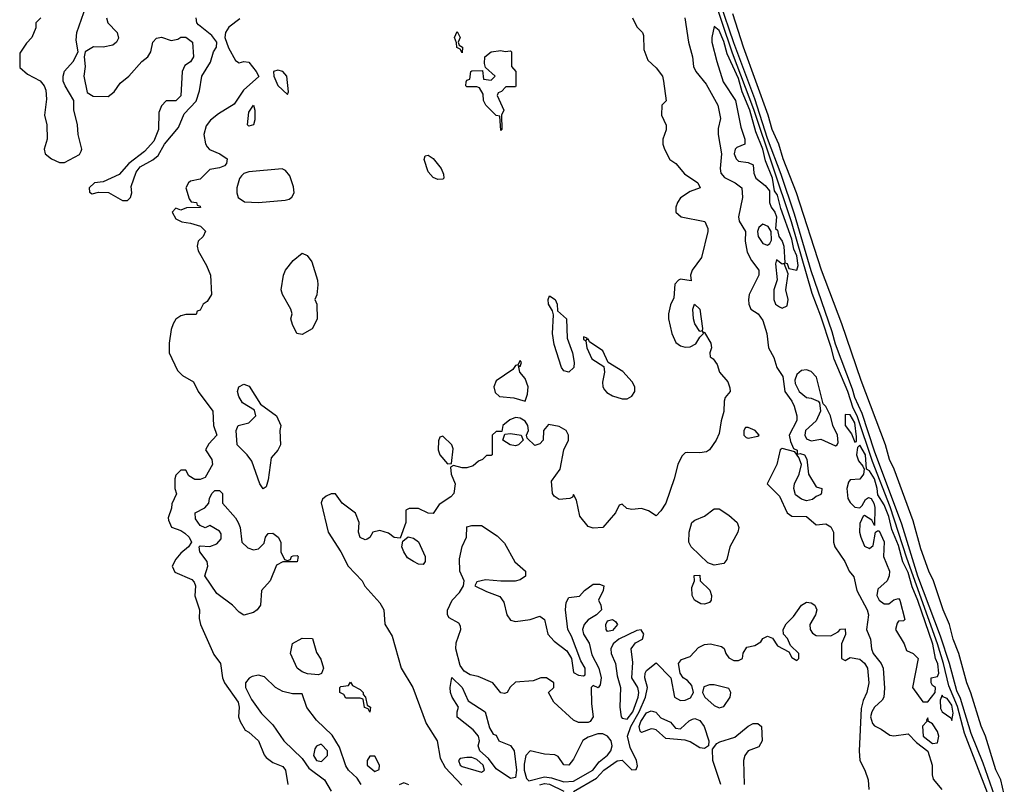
# Model space of a CAD drawing. Header units: inches. Extents: x 2792272 to 2951639, y 860504 to 1033803.
# Tile 160 of 209: x 2942245 to 2946306, y 933151 to 936303. Entities that reach past the tile are written whole.
import ezdxf

# ---------------------------------------------------------------- set-up
doc = ezdxf.new("R2010")
doc.units = ezdxf.units.IN
doc.header["$MEASUREMENT"] = 0
doc.layers.add('C9943', color=7, linetype='Continuous')

msp = doc.modelspace()

# ---------------------------------------------------------------- linework, layer by layer
at = {"layer": 'C9943', "color": 4}
for points, elevation in [([(2946236.5, 933116.5), (2946142, 933362), (2946112.3, 933472.3), (2946077.1, 933557.1), (2946055.3, 933650), (2946030.3, 933730.3), (2945903.8, 934083.8), (2945835.2, 934295.2), (2945762.6, 934482.6), (2945699.4, 934670), (2945682.2, 934702.2), (2945660.9, 934770), (2945603.8, 934903.8), (2945592.3, 934952.3), (2945550, 935080.7), (2945514.2, 935174.2), (2945428.4, 935470), (2945272.5, 935932.5), (2945185.1, 936165.1), (2945054.1, 936554.1)], 12), ([(2946286.2, 933046.2), (2946218.7, 933238.7), (2946170, 933360.7), (2946124.9, 933504.9), (2946110, 933537), (2946080.2, 933650), (2946042.6, 933762.6), (2945950, 934009.6), (2945883.2, 934223.2), (2945770, 934525.1), (2945719.2, 934679.2), (2945690, 934745.1), (2945680.6, 934780.6), (2945610, 934965.1), (2945596.6, 935016.6), (2945510, 935267.8), (2945441, 935501), (2945385.2, 935665.2), (2945330, 935812.8), (2945276.5, 935976.5), (2945190, 936208.2), (2945078.1, 936538.1)], 8), ([(2942332, 936310), (2942312, 936290), (2942312, 936270), (2942296, 936230), (2942273.2, 936206.8), (2942245.4, 936165.4), (2942246.4, 936106.4), (2942278, 936078), (2942330.5, 936050.5), (2942346.8, 936030), (2942352.8, 936012.8), (2942355.9, 935975.9), (2942347.7, 935910), (2942357.3, 935870), (2942358.8, 935810), (2942346.8, 935770), (2942351, 935750), (2942376, 935730), (2942410, 935714), (2942430, 935714), (2942492.7, 935747.3), (2942499.3, 935760.7), (2942501.2, 935770), (2942486.6, 935830), (2942483.7, 935870), (2942469.2, 935930.8), (2942468.7, 935970), (2942432.3, 936030), (2942425.1, 936050), (2942424.5, 936070), (2942429.7, 936090.3), (2942466, 936130), (2942486, 936170), (2942478.7, 936218.7), (2942480.4, 936250), (2942520.1, 936359.9)], 4), ([(2946306, 933110), (2946291.1, 933170), (2946270.8, 933210.8), (2946228.3, 933350), (2946210.8, 933390.8), (2946168.6, 933528.6), (2946151.1, 933570), (2946119.1, 933690), (2946095.4, 933750), (2946079.7, 933810), (2946054, 933870), (2946014, 933990), (2945994.7, 934030), (2945962, 934122), (2945930, 934237.2), (2945852.4, 934450), (2945832.6, 934490), (2945815.4, 934550), (2945715.9, 934815.9), (2945636, 935050), (2945552.1, 935270), (2945448.7, 935590), (2945394.2, 935730), (2945376.1, 935790), (2945348.9, 935850), (2945332.8, 935910), (2945230.9, 936190), (2945186.6, 936326.6)], 4), ([(2942603.8, 936310), (2942608.4, 936290), (2942648, 936250), (2942653.1, 936226.9), (2942644.9, 936210), (2942630, 936198.4), (2942590, 936189.6), (2942550, 936191.8), (2942516, 936170), (2942510.8, 936150), (2942515.5, 936110), (2942510.4, 936070), (2942523.5, 936003.5), (2942547.9, 935987.9), (2942610, 935986), (2942634.5, 936005.5), (2942659.3, 936040.7), (2942695.1, 936070), (2942749.6, 936130.4), (2942774, 936150), (2942786, 936170), (2942795.1, 936210), (2942810, 936227.3), (2942830, 936230.4), (2942870, 936217.3), (2942897.2, 936222.8), (2942910, 936231), (2942930, 936231), (2942958, 936210), (2942962, 936150), (2942950, 936128.7), (2942926.4, 936113.6), (2942916, 936090), (2942910.5, 935989.5), (2942890, 935969), (2942850, 935968), (2942830, 935948), (2942819.8, 935920.2), (2942818, 935850), (2942798.3, 935801.7), (2942760.4, 935759.6), (2942696, 935710), (2942655.3, 935664.7), (2942590, 935634), (2942554, 935630), (2942532, 935610), (2942532.7, 935592.7), (2942544.7, 935584.7), (2942570, 935592), (2942611.1, 935591.1), (2942670, 935558), (2942690, 935558), (2942702, 935570), (2942708, 935590), (2942704.7, 935615.3), (2942726, 935674), (2942742.9, 935697.1), (2942794.2, 935725.8), (2942816.6, 935743.4), (2942842.7, 935790), (2942901, 935859), (2942924.4, 935915.6), (2942973.3, 935966.7), (2942986.6, 936010), (2942997, 936070), (2943032, 936128), (2943045.2, 936170), (2943057.2, 936190), (2943059, 936210), (2943038, 936238), (2942982.4, 936282.4), (2942976, 936290), (2942972.7, 936310)], 4), ([(2943153.2, 936306.8), (2943108, 936272), (2943094.8, 936250), (2943091, 936230), (2943107.1, 936187.1), (2943135.3, 936135.3), (2943150, 936124.7), (2943169.3, 936130.7), (2943190, 936127.7), (2943221.1, 936090), (2943231.5, 936068.5), (2943167.8, 936012.2), (2943130, 935954.5), (2943064.7, 935915.3), (2943031.8, 935888.2), (2943014, 935866), (2943005.5, 935830), (2943011.9, 935791.9), (2943018.4, 935778.4), (2943028.5, 935768.5), (2943071, 935750), (2943100.7, 935730), (2943098.8, 935710), (2943090, 935701.2), (2943070, 935692.7), (2943030, 935686), (2942990, 935645.2), (2942950, 935637.2), (2942941, 935630), (2942931, 935610), (2942944.7, 935564.7), (2942952.7, 935552.7), (2942974, 935550), (2942978, 935538), (2942990, 935534), (2942991.3, 935528.7), (2942932.7, 935527.3), (2942910, 935518), (2942890, 935526), (2942874, 935510), (2942890, 935482), (2942914, 935470), (2942950, 935464.7), (2942991.6, 935451.6), (2943011.6, 935431.6), (2943002, 935410), (2942982, 935390), (2942978, 935370), (2942981, 935350), (2943016, 935290), (2943032, 935250), (2943036, 935170), (2943018, 935142), (2943002, 935130), (2942990, 935106), (2942978, 935102), (2942972.7, 935087.3), (2942930, 935088), (2942910, 935082), (2942890, 935068), (2942878, 935050), (2942870, 935026), (2942862, 934970), (2942862, 934930), (2942896.9, 934856.9), (2942916.9, 934836.9), (2942962, 934810), (2942981, 934770), (2943042, 934690), (2943044.7, 934630), (2943058, 934590), (2943025.4, 934554.6), (2943012, 934530), (2943038, 934490), (2943041, 934470), (2943010, 934415.3), (2942990, 934408), (2942968.4, 934408.4), (2942943.1, 934423.1), (2942930, 934446), (2942910, 934446), (2942890, 934426), (2942884.7, 934410), (2942884.7, 934370), (2942892, 934348), (2942872.7, 934307.3), (2942872, 934290), (2942858, 934250), (2942859.6, 934239.6), (2942871.6, 934211.6), (2942910, 934198), (2942927.1, 934187.1), (2942944.7, 934170), (2942954, 934150), (2942942, 934130), (2942910, 934104), (2942890, 934079), (2942874.8, 934050), (2942885.5, 934025.5), (2942955.2, 933995.2), (2942964.9, 933984.9), (2942971, 933970), (2942967.7, 933927.7), (2942986.8, 933870), (2942985.2, 933834.8), (2942990.5, 933810), (2943046.4, 933686.4), (2943074, 933650), (2943082, 933590), (2943090.5, 933570), (2943146.8, 933490), (2943150.7, 933469.3), (2943147.3, 933430), (2943154.8, 933410), (2943174.8, 933374.8), (2943190, 933366.8), (2943230.5, 933330), (2943253.4, 933273.4), (2943262.5, 933262.5), (2943290, 933241), (2943330, 933224.7), (2943341, 933210), (2943351, 933150)], 4), ([(2944772, 936310), (2944790, 936274), (2944814, 936250), (2944818, 936238), (2944819.6, 936179.6), (2944836, 936136), (2944870, 936104.7), (2944896, 936070), (2944901, 936050), (2944911, 935969), (2944894, 935950), (2944892, 935910), (2944911.1, 935868.9), (2944911.1, 935848.9), (2944898, 935810), (2944898, 935790), (2944904.7, 935770), (2944927.1, 935727.1), (2944952, 935710), (2944987.1, 935667.1), (2945042, 935630), (2945051.3, 935610), (2945010, 935595.3), (2944971, 935569), (2944958, 935550), (2944951.3, 935530), (2944952, 935510), (2944974, 935490), (2945070.7, 935470.7), (2945082.8, 935442.8), (2945084, 935430), (2945057.1, 935322.9), (2945018.8, 935270), (2945011.3, 935250), (2945014, 935226), (2944970, 935233.2), (2944962, 935230), (2944947.5, 935212.5), (2944943.6, 935156.4), (2944930, 935128), (2944921.6, 935090), (2944921.3, 935070), (2944934.9, 935010), (2944951.8, 934971.8), (2944970, 934959.1), (2944990, 934953.4), (2945010, 934954.8), (2945033.2, 934966.8), (2945050, 934994), (2945066, 935010), (2945062, 935018), (2945070, 935014), (2945096, 934970), (2945098, 934950), (2945092, 934930), (2945092.7, 934912.7), (2945104.7, 934904.7), (2945122, 934882), (2945131.3, 934850), (2945166, 934810), (2945174.4, 934785.6), (2945174.8, 934770), (2945154.9, 934745.1), (2945150.4, 934730), (2945150, 934688.7), (2945138, 934650), (2945130, 934598), (2945117.3, 934570), (2945090.4, 934529.6), (2945078.4, 934521.6), (2945050, 934517), (2945000.5, 934519.5), (2944990, 934517.2), (2944976.7, 934503.3), (2944959.1, 934470), (2944944.9, 934410), (2944910.8, 934310), (2944890, 934278), (2944870, 934258), (2944838, 934278), (2944810, 934288.7), (2944770, 934284), (2944748.7, 934288.7), (2944730, 934306), (2944718, 934302), (2944702, 934270), (2944650.6, 934209.4), (2944610, 934206.6), (2944590, 934214), (2944556, 934256), (2944542, 934322), (2944530, 934346), (2944524.7, 934335.3), (2944514, 934330), (2944470, 934325.2), (2944450, 934339), (2944442.7, 934350), (2944439, 934401), (2944474, 934450), (2944489, 934530), (2944509, 934570), (2944509.2, 934590), (2944499, 934610), (2944470, 934626.6), (2944426.2, 934633.8), (2944406, 934610), (2944404.7, 934570), (2944390, 934555.3), (2944370, 934548), (2944338, 934578), (2944335.3, 934590), (2944344, 934610), (2944341.2, 934630), (2944330, 934648.7), (2944310, 934661.2), (2944290, 934662.7), (2944266.2, 934653.8), (2944238, 934630), (2944234, 934606), (2944210, 934606), (2944194, 934590), (2944194, 934510), (2944190, 934506), (2944170, 934506), (2944154, 934490), (2944136.9, 934483.1), (2944115.3, 934464.7), (2944090, 934455.3), (2944070, 934455.3), (2944034, 934466), (2944022, 934458), (2944024.7, 934430), (2944041, 934390), (2944036, 934350), (2944023.5, 934336.5), (2943975.3, 934304.7), (2943950, 934268), (2943930, 934268.7), (2943890, 934288.7), (2943851.6, 934288.4), (2943838, 934282), (2943838, 934230), (2943814, 934166), (2943790, 934168), (2943766.3, 934186.3), (2943730, 934198), (2943702, 934190), (2943690, 934168), (2943678.8, 934161.2), (2943670, 934159), (2943650, 934169.2), (2943642, 934190), (2943645.2, 934230), (2943630, 934268.7), (2943575.3, 934310), (2943548.4, 934348.4), (2943530, 934348.7), (2943510, 934339), (2943493.7, 934326.3), (2943488.7, 934311.3), (2943517.4, 934190), (2943570.2, 934110.2), (2943599.5, 934050), (2943657.3, 933990), (2943668.6, 933968.6), (2943730, 933898.8), (2943747.3, 933870), (2943751.3, 933811.3), (2943782, 933762), (2943819.1, 933630), (2943866.4, 933550), (2943921.4, 933401.4), (2943967, 933330), (2943979.5, 933259.5), (2944000.3, 933220.3), (2944068.3, 933148.3)], 8), ([(2944988.2, 936310), (2945003.1, 936210), (2945019.5, 936150), (2945024.2, 936110), (2945034, 936090), (2945077, 936037), (2945124, 935950), (2945135.3, 935895.3), (2945126, 935854), (2945125.7, 935830), (2945140.3, 935750), (2945134.6, 935690), (2945137, 935670), (2945152.4, 935652.4), (2945196.3, 935630), (2945223, 935610), (2945226, 935570), (2945210.4, 935490), (2945212.4, 935472.4), (2945239.1, 935430), (2945237.6, 935390), (2945245.1, 935345.1), (2945262.8, 935310), (2945293.4, 935270), (2945293, 935250), (2945254.4, 935170), (2945250.4, 935150), (2945252.7, 935130), (2945260.7, 935110), (2945290.4, 935090), (2945310, 935062.8), (2945326, 935010), (2945333.4, 934950), (2945354.9, 934910), (2945368.5, 934870), (2945392.5, 934832.5), (2945400.3, 934770), (2945430, 934730.4), (2945439.5, 934710), (2945450.4, 934670), (2945450.4, 934650.4), (2945419.3, 934590), (2945424.9, 934564.9), (2945436, 934536), (2945451.6, 934528.4), (2945451.6, 934511.6), (2945464.7, 934515.3), (2945482, 934510), (2945491.1, 934491.1), (2945498, 934430), (2945530, 934378), (2945554, 934370), (2945552.7, 934352.7), (2945550, 934346), (2945530, 934338), (2945514.8, 934325.2), (2945490, 934319.3), (2945470, 934326), (2945445.1, 934345.1), (2945437.4, 934370), (2945441.1, 934390), (2945459.5, 934430), (2945469, 934470), (2945459, 934499), (2945442, 934522), (2945390, 934535.3), (2945382, 934530), (2945367.3, 934470), (2945328, 934390), (2945379.5, 934339.5), (2945410, 934270.8), (2945430, 934256.3), (2945490, 934254.8), (2945530, 934221), (2945570, 934224.7), (2945590, 934212), (2945601, 934190), (2945601, 934150), (2945607.3, 934130), (2945648, 934070), (2945666.8, 934030), (2945686, 934006), (2945697.6, 933950), (2945740.4, 933870), (2945746.4, 933850), (2945737.3, 933790), (2945754, 933750), (2945758.4, 933710), (2945765.3, 933690), (2945798, 933650), (2945807, 933630), (2945812, 933548), (2945808.9, 933511.1), (2945801.7, 933498.3), (2945770, 933469.5), (2945760.3, 933450), (2945754.6, 933430), (2945762.6, 933402.6), (2945770, 933393), (2945798.8, 933378.8), (2945833.7, 933353.7), (2945850, 933350.7), (2945910, 933358.8), (2945943.4, 933323.4), (2945990, 933287.3), (2946008.4, 933230), (2946008.4, 933190), (2946013.1, 933173.1), (2946048.2, 933130)], 12), ([(2944530, 933122.4), (2944624, 933176), (2944654, 933210), (2944710, 933248.2), (2944730, 933250.7), (2944770, 933211.3), (2944788, 933212), (2944792.7, 933227.3), (2944789, 933250), (2944763.5, 933303.5), (2944752.4, 933350), (2944766.2, 933390), (2944800.2, 933450), (2944826.3, 933510), (2944834.5, 933550), (2944823.6, 933590), (2944824.5, 933610), (2944830, 933621), (2944870, 933652), (2944930.7, 933590.7), (2944946, 933510), (2944970, 933496.3), (2944990, 933498), (2945011.8, 933508.2), (2945023.7, 933530), (2945018, 933558), (2944999.6, 933579.6), (2944982, 933590), (2944969.1, 933609.1), (2944962, 933650), (2944974.6, 933665.4), (2945010, 933678), (2945044.8, 933715.2), (2945070, 933727.7), (2945094, 933730), (2945139.8, 933719.8), (2945151.3, 933711.3), (2945158, 933690), (2945170, 933672), (2945190, 933662), (2945210, 933662), (2945226, 933670), (2945228.4, 933691.6), (2945244, 933716), (2945276.5, 933723.5), (2945302, 933738), (2945310, 933752), (2945330, 933762), (2945350, 933754), (2945370, 933722), (2945416.9, 933696.9), (2945430, 933674), (2945450, 933662), (2945458, 933670), (2945458, 933690), (2945424, 933724), (2945412.1, 933752.1), (2945395.3, 933770), (2945394, 933790), (2945407, 933813), (2945437, 933843), (2945469.2, 933890), (2945490, 933902.8), (2945510, 933898.8), (2945524.7, 933890), (2945533, 933870), (2945526.8, 933850), (2945504, 933810), (2945506, 933790), (2945514.4, 933774.4), (2945530, 933764.7), (2945590, 933762.8), (2945620.2, 933779.8), (2945630, 933790.8), (2945650, 933792), (2945650.9, 933769.1), (2945634, 933730), (2945634, 933670), (2945650, 933662), (2945670, 933674), (2945710, 933667.3), (2945730, 933650.4), (2945741.6, 933630), (2945747.7, 933570), (2945739.1, 933530), (2945723.8, 933496.2), (2945716, 933464), (2945706.8, 933290), (2945710.7, 933250), (2945730.7, 933210), (2945744, 933170), (2945747.3, 933130)], 8), ([(2943653.2, 933150), (2943637, 933177), (2943602, 933210), (2943590, 933228), (2943564, 933304), (2943533.6, 933353.6), (2943470, 933416.2), (2943430, 933467.3), (2943410, 933524), (2943370, 933524), (2943330, 933533.3), (2943300.7, 933550), (2943255, 933595), (2943230, 933601), (2943204.1, 933595.9), (2943191.3, 933588.7), (2943177, 933570), (2943177.3, 933550), (2943200.8, 933500.8), (2943243.2, 933443.2), (2943290, 933396.3), (2943334.9, 933330), (2943410, 933257.1), (2943438.5, 933218.5), (2943503, 933170), (2943530, 933122.8)], 8), ([(2945136.4, 933150), (2945104.2, 933250), (2945103.1, 933296.9), (2945120.5, 933319.5), (2945133.1, 933326.9), (2945194.2, 933345.8), (2945250, 933390.4), (2945270, 933401.6), (2945290, 933402), (2945304, 933390), (2945306.8, 933330), (2945294, 933306), (2945250, 933288.7), (2945236, 933270), (2945230.7, 933249.3), (2945233.4, 933150)], 4), ([(2943850, 933149.2), (2943830, 933157.2), (2943810, 933149.2)], 8), ([(2944390, 933149.1), (2944410, 933154.1), (2944430, 933151.6), (2944490, 933122.8)], 8)]:
    msp.add_lwpolyline(points, dxfattribs=dict(at, elevation=elevation))
for points, elevation in [([(2944070, 936166), (2944062, 936182), (2944048.7, 936188.7), (2944047.3, 936207.3), (2944038, 936230), (2944050, 936254), (2944062, 936230), (2944054, 936210), (2944058, 936198), (2944072, 936190)], 4), ([(2945110, 936275.3), (2945099.6, 936230), (2945100.3, 936210), (2945120.3, 936130), (2945147.1, 936047.1), (2945197.1, 935970), (2945219.9, 935859.9), (2945236, 935810), (2945235.5, 935790), (2945203.4, 935776.6), (2945196.3, 935770), (2945192.4, 935750), (2945200.4, 935730), (2945210, 935719.3), (2945250, 935714.9), (2945270, 935704.7), (2945273.6, 935670), (2945281.5, 935650), (2945319.7, 935619.7), (2945338.2, 935598.2), (2945338, 935550), (2945344.2, 935530), (2945360.2, 935510), (2945366, 935490), (2945362.8, 935442.8), (2945370, 935434.8), (2945376.5, 935410), (2945390.2, 935390.2), (2945397.3, 935370), (2945401, 935301), (2945410, 935298), (2945416.9, 935276.9), (2945450, 935270.6), (2945455.9, 935290), (2945450.9, 935330), (2945437.7, 935357.7), (2945430, 935398.4), (2945384.4, 935524.4), (2945370, 935579.7), (2945357.6, 935597.6), (2945349.8, 935650.2), (2945320.8, 935720.8), (2945310.3, 935770), (2945281, 935841), (2945256, 935930), (2945225.3, 936005.3), (2945210, 936061), (2945162.6, 936162.6), (2945150, 936213), (2945130, 936258.7)], 16), ([(2944248, 936172), (2944270, 936174), (2944274, 936170), (2944274, 936110), (2944292, 936090), (2944292, 936030), (2944290, 936026), (2944250, 936026), (2944232.7, 936007.3), (2944218, 936002), (2944214, 935990), (2944242, 935930), (2944232, 935910), (2944234, 935850), (2944230, 935846), (2944226, 935906), (2944210, 935908), (2944168, 935950), (2944158, 935970), (2944156.4, 935996.4), (2944142, 936022), (2944130, 936026), (2944090, 936026), (2944086, 936030), (2944087.3, 936047.3), (2944090, 936054), (2944102, 936058), (2944106, 936090), (2944110, 936092), (2944154, 936094), (2944158, 936058), (2944190, 936054), (2944206, 936070), (2944166, 936106), (2944162, 936122), (2944164, 936150), (2944190, 936170.6), (2944230, 936176)], 4), ([(2943310, 936094.5), (2943292, 936090), (2943293.4, 936070), (2943310, 936031.3), (2943350, 935994), (2943354.6, 936005.4), (2943346.6, 936070), (2943330, 936089.3)], 8), ([(2943190, 935863.7), (2943184.5, 935870), (2943190, 935922), (2943210, 935951.3), (2943215.5, 935930), (2943214.9, 935890), (2943210, 935869.4)], 4), ([(2943970, 935643.7), (2943950, 935652.7), (2943930, 935676), (2943913.2, 935726.8), (2943918, 935742), (2943930, 935744), (2943950.2, 935730.2), (2943983.8, 935690), (2943993.7, 935666.3), (2943994.8, 935650), (2943990, 935645.2)], 4), ([(2943328.1, 935688.1), (2943190, 935675.6), (2943170.3, 935669.7), (2943160.2, 935659.8), (2943151.6, 935648.4), (2943141.1, 935610), (2943140.3, 935590), (2943146, 935570), (2943172.7, 935552.7), (2943230, 935549), (2943340.5, 935559.5), (2943356.6, 935563.4), (2943367.9, 935572.1), (2943378, 935590), (2943374.2, 935614.2), (2943359.7, 935659.7), (2943342, 935682)], 8), ([(2945310, 935460.5), (2945293, 935447), (2945288.4, 935430), (2945290.3, 935410), (2945310, 935380.4), (2945330, 935373.4), (2945339.7, 935380.3), (2945346.2, 935393.8), (2945345.1, 935430), (2945332.7, 935450)], 16), ([(2943410, 935006), (2943388.7, 935010), (2943370, 935046), (2943364, 935070), (2943369, 935090), (2943364, 935110), (2943329, 935170), (2943324, 935190), (2943334, 935250), (2943342, 935270), (2943373.2, 935310), (2943410, 935341), (2943430.5, 935330.5), (2943450, 935304.7), (2943473.4, 935230), (2943474.8, 935210), (2943471.1, 935168.9), (2943462, 935150), (2943471.3, 935130), (2943471.6, 935068.4), (2943451.1, 935028.9)], 4), ([(2945366.4, 935313.6), (2945363, 935297), (2945368.8, 935231.2), (2945355.5, 935190), (2945354.9, 935150), (2945363, 935130), (2945379.2, 935119.2), (2945390, 935114.4), (2945410, 935124), (2945414.7, 935150), (2945405.6, 935190), (2945414.8, 935254.8), (2945398, 935298), (2945390, 935295.3)], 16), ([(2944510, 934849.5), (2944490, 934855.1), (2944479.6, 934870), (2944450, 934964), (2944443.1, 935010), (2944446.8, 935086.8), (2944442.7, 935102.7), (2944425.6, 935130), (2944424.5, 935150), (2944430, 935164.7), (2944453.4, 935150), (2944462, 935130), (2944462.8, 935102.8), (2944500.7, 935070), (2944503.7, 934990), (2944524.9, 934930), (2944532.4, 934890), (2944530.4, 934869.6)], 4), ([(2945050, 935018), (2945030, 935048.7), (2945024.5, 935070), (2945022, 935110), (2945028.9, 935131.1), (2945050.8, 935110), (2945062, 935030), (2945059.6, 935020.4)], 8), ([(2944570, 934995.3), (2944570, 934984.7), (2944579.8, 934979.8), (2944583.8, 934950), (2944604.5, 934904.5), (2944654, 934874), (2944657.6, 934850), (2944649.1, 934809.1), (2944650.3, 934790), (2944657.2, 934777.2), (2944666.3, 934766.3), (2944690, 934753.1), (2944730, 934740.4), (2944750, 934740.4), (2944770, 934750.6), (2944782.4, 934770), (2944782.4, 934790), (2944771.6, 934810), (2944732.8, 934852.8), (2944672.7, 934890), (2944650, 934938.4), (2944595.1, 934975.1), (2944590, 934988), (2944582, 934982), (2944586, 934990)], 8), ([(2944310, 934898), (2944299.6, 934880.4), (2944290, 934878), (2944278.8, 934861.2), (2944210, 934814), (2944201, 934790), (2944206, 934766), (2944224.7, 934750), (2944283.7, 934743.7), (2944330, 934731.3), (2944340.1, 934759.9), (2944342, 934790), (2944330, 934824), (2944308, 934850), (2944302, 934878), (2944310, 934874), (2944315.3, 934890)], 8), ([(2945490, 934859.7), (2945470, 934857.4), (2945450, 934840.9), (2945442.8, 934817.2), (2945444, 934804), (2945459.5, 934770), (2945490, 934745.3), (2945510, 934742.4), (2945538, 934730), (2945543.5, 934723.5), (2945548.4, 934690), (2945530.7, 934650), (2945486.7, 934610), (2945483.8, 934590), (2945490, 934576), (2945510, 934567.6), (2945550, 934573.7), (2945610, 934546.4), (2945617.2, 934550), (2945620.2, 934559.8), (2945617.6, 934590), (2945598.7, 934630), (2945589.4, 934670), (2945570, 934709), (2945559, 934719), (2945531.1, 934830), (2945510, 934853.3)], 16), ([(2943250, 934368.7), (2943235.3, 934390), (2943203.2, 934483.2), (2943184, 934510), (2943142, 934550), (2943138, 934610), (2943146, 934630), (2943190, 934641), (2943219, 934670), (2943213.6, 934693.6), (2943163.7, 934723.7), (2943149.3, 934749.3), (2943143.7, 934770), (2943149.5, 934790), (2943170, 934800.5), (2943191.9, 934791.9), (2943238.8, 934718.8), (2943304.7, 934670), (2943322.8, 934630), (2943318, 934610), (2943321, 934550), (2943310, 934528.7), (2943282.8, 934497.2), (2943270, 934406), (2943262, 934378)], 4), ([(2945650, 934676), (2945650.2, 934630), (2945675.6, 934595.6), (2945690, 934562), (2945696.2, 934563.8), (2945697, 934583), (2945690, 934640.7), (2945670, 934674.7)], 16), ([(2945250, 934622), (2945238, 934622), (2945232, 934610), (2945232, 934590), (2945241, 934581), (2945250, 934578), (2945290, 934586), (2945295.3, 934590), (2945278, 934610)], 12), ([(2943990, 934586), (2943978, 934582), (2943972.7, 934567.3), (2943971.3, 934530), (2943978, 934510), (2944010, 934472), (2944026, 934474), (2944033.6, 934533.6), (2944028, 934550)], 8), ([(2944290, 934546), (2944268, 934550), (2944238, 934570), (2944246, 934594), (2944270, 934598), (2944314, 934590), (2944322, 934570), (2944302, 934550)], 8), ([(2945710, 934549.6), (2945699.9, 934540.1), (2945696.2, 934510), (2945704, 934484), (2945723.2, 934463.2), (2945727.6, 934450), (2945724.9, 934430), (2945710, 934409.5), (2945670, 934406), (2945663.1, 934396.9), (2945656, 934370), (2945661.1, 934330), (2945670, 934313.4), (2945690, 934293.4), (2945710, 934290.7), (2945720.1, 934299.9), (2945734.2, 934325.8), (2945746.6, 934333.4), (2945756.3, 934330), (2945768.2, 934310), (2945772.5, 934292.5), (2945770, 934218), (2945759.6, 934239.6), (2945730, 934259), (2945724, 934256), (2945710, 934226), (2945709, 934190), (2945713.7, 934170), (2945730, 934133.4), (2945750, 934123), (2945764.8, 934135.2), (2945775.3, 934190), (2945783.2, 934196.8), (2945790, 934196.3), (2945810, 934150.8), (2945807.1, 934090), (2945832.3, 934030), (2945831.2, 934010), (2945823.1, 933990), (2945783.8, 933956.2), (2945780.8, 933930), (2945790.2, 933910.2), (2945810, 933895.6), (2945830, 933895.3), (2945850, 933912.2), (2945870, 933917.1), (2945874.6, 933910), (2945896, 933830), (2945890, 933825.2), (2945870, 933824), (2945863.8, 933816.2), (2945857.6, 933790), (2945893.1, 933730), (2945902.8, 933702.8), (2945930.8, 933690), (2945950.6, 933670), (2945927.7, 933550), (2945970, 933490.7), (2945990, 933490.8), (2946021.2, 933530), (2946022, 933550), (2946010, 933559), (2946004.5, 933570), (2946004, 933590), (2946030, 933596.3), (2946035.3, 933610), (2946031.4, 933648.6), (2946022.5, 933670), (2946011.2, 933728.8), (2945950, 933908.4), (2945926, 933966), (2945910, 934024.4), (2945887.9, 934067.9), (2945870, 934135.1), (2945842.3, 934202.3), (2945830, 934255.8), (2945810, 934303.1), (2945784.2, 934344.2), (2945782.1, 934370), (2945770, 934411), (2945750, 934442.9), (2945737.2, 934450), (2945733.1, 934510)], 16), ([(2943210, 934118), (2943230, 934122), (2943254, 934146), (2943259, 934170), (2943270, 934184.7), (2943290, 934186), (2943312, 934170), (2943322, 934150), (2943322, 934110), (2943338, 934078), (2943350, 934074), (2943362, 934078), (2943366, 934090), (2943372.7, 934092.7), (2943390, 934094), (2943394, 934090), (2943390, 934068), (2943330, 934068), (2943304.7, 934055.3), (2943278.8, 933990), (2943242, 933950), (2943238, 933890), (2943224.7, 933870), (2943210, 933859), (2943170, 933849.2), (2943150, 933861.2), (2943123.7, 933890), (2943058.4, 933938.4), (2943008.7, 934010), (2943022, 934050), (2943019, 934070), (2942988, 934110), (2942986, 934130), (2942990, 934134), (2943030, 934132), (2943058, 934142), (2943076.4, 934163.6), (2943076.4, 934183.6), (2943070, 934195.3), (2943030, 934218), (2943010, 934208), (2942990, 934218), (2942970, 934246), (2942968.7, 934270), (2943008.4, 934291.6), (2943026, 934310), (2943028, 934330), (2943038, 934350), (2943050, 934362), (2943070, 934362), (2943082, 934350), (2943082, 934310), (2943134.8, 934250), (2943146.8, 934230), (2943154.8, 934210), (2943162, 934150), (2943186.4, 934126.4)], 4), ([(2945110, 934054), (2945084, 934064), (2945014, 934130), (2945005.1, 934150), (2945006.6, 934190), (2945017, 934230), (2945030, 934240.4), (2945070, 934257.1), (2945110, 934286.8), (2945130, 934286.8), (2945170, 934260.7), (2945204, 934230), (2945210.8, 934210), (2945206.8, 934190), (2945174, 934130), (2945162, 934078), (2945150, 934062)], 8), ([(2944230, 933988), (2944166.4, 933993.6), (2944130, 933986), (2944122, 933970), (2944170, 933946), (2944226, 933926), (2944242, 933902), (2944254.8, 933850), (2944270, 933828), (2944290, 933822), (2944350, 933830.7), (2944390, 933844), (2944410, 933831.3), (2944423, 933770), (2944450, 933741.6), (2944502, 933702), (2944520.7, 933670), (2944530, 933612), (2944550, 933600.7), (2944570, 933598), (2944577.2, 933602.8), (2944578, 933630), (2944560.1, 933660.1), (2944521.5, 933761.5), (2944506, 933790), (2944496, 933870), (2944499, 933901), (2944510, 933922), (2944553.6, 933926.4), (2944575.3, 933950), (2944610, 933976.3), (2944636, 933976), (2944654, 933970), (2944652, 933950), (2944632, 933910), (2944642, 933890), (2944644.7, 933870), (2944624.7, 933850), (2944590, 933829.2), (2944574, 933810), (2944566.8, 933790), (2944570.7, 933770), (2944593.7, 933733.7), (2944604.7, 933684.7), (2944634, 933630), (2944644, 933590), (2944638.8, 933561.2), (2944631.1, 933548.9), (2944610, 933558), (2944602, 933550), (2944603.4, 933483.4), (2944610.7, 933430), (2944598, 933410), (2944590, 933406.6), (2944550, 933406), (2944530, 933415.1), (2944448, 933490), (2944426, 933530), (2944448.7, 933550), (2944448.7, 933570), (2944418, 933590), (2944394, 933590), (2944362.8, 933577.2), (2944290, 933572.3), (2944268.1, 933551.9), (2944256, 933530), (2944245.2, 933525.2), (2944230, 933528.7), (2944197.2, 933570), (2944136.1, 933596.1), (2944103.1, 933603.1), (2944078.3, 933618.3), (2944061.3, 933641.3), (2944043.5, 933710), (2944045.3, 933734.7), (2944064.5, 933790), (2944063.2, 933803.2), (2944055.9, 933815.9), (2944017.2, 933837.2), (2944009.4, 933849.4), (2944009.4, 933869.4), (2944029.6, 933910.4), (2944058.6, 933941.4), (2944075.3, 933970), (2944078, 933990), (2944061.2, 934030), (2944058.6, 934081.4), (2944070, 934132), (2944088.7, 934170), (2944090, 934212), (2944110, 934218), (2944150, 934218), (2944215.2, 934175.2), (2944245.2, 934145.2), (2944288, 934068), (2944331, 934030), (2944330.9, 934009.1), (2944310, 933994), (2944289.1, 933989.1)], 8), ([(2943910, 934058), (2943890, 934059), (2943869.1, 934069.1), (2943845.2, 934085.2), (2943829.3, 934109.3), (2943822, 934130), (2943826, 934154), (2943848, 934172), (2943870, 934166), (2943890.7, 934150.7), (2943918, 934090), (2943918, 934070)], 8), ([(2945070, 933894), (2945054.6, 933894.6), (2945028.7, 933910), (2945019, 933930), (2945018, 933962), (2945028, 933990), (2945027.3, 934012.7), (2945050, 934014), (2945052, 933990), (2945091, 933951), (2945098.8, 933930), (2945097.3, 933910), (2945090, 933901.2)], 8), ([(2944670, 933781.2), (2944663.7, 933790), (2944662.7, 933810), (2944670, 933824.7), (2944690, 933831.3), (2944702.8, 933822.8), (2944710.6, 933810), (2944690, 933785.6)], 8), ([(2944808.4, 933788.4), (2944790, 933785.2), (2944716.4, 933750), (2944693.1, 933730), (2944683.2, 933710), (2944684, 933690), (2944702.8, 933650), (2944710, 933598), (2944723.6, 933550), (2944720.2, 933470), (2944726.5, 933430), (2944730, 933423.8), (2944750, 933420.3), (2944774.4, 933450), (2944795.4, 933510), (2944798.4, 933530), (2944794.8, 933550), (2944769.6, 933590), (2944774, 933654), (2944767.3, 933710), (2944785.6, 933734.4), (2944814, 933750), (2944819, 933770)], 12), ([(2943477.3, 933602.7), (2943432.7, 933607.3), (2943410, 933615.1), (2943389.6, 933629.6), (2943362.7, 933690), (2943370, 933732), (2943410, 933754), (2943452.7, 933752.7), (2943470, 933694), (2943486.8, 933666.8), (2943498, 933630), (2943490, 933608)], 4), ([(2943690, 933449), (2943682, 933462), (2943667.3, 933467.3), (2943662, 933502), (2943650, 933506), (2943590, 933506), (2943582, 933522), (2943566, 933530), (2943566, 933550), (2943570, 933554), (2943602, 933558), (2943610, 933572), (2943618, 933558), (2943650, 933542), (2943662, 933530), (2943662, 933522), (2943672, 933510), (2943678, 933478), (2943692, 933470)], 4), ([(2944270, 933175.6), (2944210, 933215.1), (2944178.3, 933258.3), (2944143.6, 933290), (2944136, 933310), (2944142, 933330), (2944138, 933350), (2944115.5, 933375.5), (2944050, 933428), (2944049.4, 933450.6), (2944055.3, 933470), (2944029.4, 933510), (2944022.7, 933530), (2944021.2, 933550), (2944028, 933592), (2944070, 933550.8), (2944095.2, 933495.2), (2944164.7, 933450), (2944183.6, 933383.6), (2944198, 933358), (2944210, 933354), (2944222, 933330), (2944270, 933310.7), (2944284.9, 933290), (2944293.8, 933210), (2944290, 933179.3)], 8), ([(2945110, 933561.2), (2945090, 933561.2), (2945066.8, 933553.2), (2945061, 933530), (2945071.3, 933510), (2945110, 933476), (2945130, 933466), (2945150, 933472), (2945175.3, 933510), (2945178, 933530), (2945170, 933546)], 8), ([(2946050, 933519), (2946041.5, 933498.5), (2946043.4, 933463.4), (2946050.3, 933450), (2946084.9, 933424.9), (2946090, 933414.8), (2946095.3, 933444.7), (2946090, 933476.9), (2946070, 933504.7), (2946052.5, 933512.5)], 16), ([(2944970, 933380.7), (2945006.5, 933413.5), (2945020.7, 933419.3), (2945030, 933422), (2945050, 933414.4), (2945068.2, 933390), (2945087.3, 933330), (2945086, 933310), (2945070, 933299.3), (2945050, 933302), (2945010, 933326.6), (2944990, 933332.7), (2944910, 933339.7), (2944870, 933376), (2944859.3, 933379.3), (2944850, 933380.5), (2944810, 933364.7), (2944804.2, 933370), (2944799.7, 933390), (2944807.1, 933410), (2944830, 933446), (2944850, 933454), (2944868.2, 933448.2), (2944890, 933426), (2944930, 933407.3), (2944950, 933382.8)], 4), ([(2945990, 933426), (2945984.7, 933415.3), (2945986.8, 933410), (2945968.9, 933391.1), (2945971.3, 933350), (2946010, 933320.2), (2946030, 933323), (2946036.5, 933350), (2946030, 933369.4), (2946010, 933400.7), (2945993.2, 933410)], 16), ([(2944650, 933359.8), (2944630, 933359.3), (2944590, 933345.6), (2944567.8, 933332.2), (2944530, 933255.1), (2944510, 933229.7), (2944490, 933232), (2944465.9, 933265.9), (2944452.7, 933272.7), (2944410, 933275), (2944350, 933289.7), (2944333.1, 933270), (2944325.8, 933234.2), (2944326.4, 933210), (2944335.3, 933175.3), (2944345.1, 933165.1), (2944410, 933182), (2944438.7, 933178.7), (2944490, 933161.6), (2944530, 933163.9), (2944608.4, 933210), (2944635.5, 933244.5), (2944670, 933272), (2944682.7, 933290), (2944688.5, 933310), (2944684.7, 933330), (2944669.8, 933349.8)], 12), ([(2943484.5, 933315.5), (2943470, 933309.2), (2943462.3, 933297.7), (2943457.6, 933270), (2943470, 933248.9), (2943490, 933245.7), (2943515.1, 933270), (2943514.7, 933290), (2943490, 933315.1)], 12), ([(2943710, 933268), (2943690, 933268), (2943678, 933250), (2943678, 933230), (2943710, 933204.7), (2943728, 933212), (2943728.7, 933230)], 8), ([(2944110, 933262), (2944090, 933262), (2944062.4, 933257.6), (2944054.8, 933250), (2944062.4, 933230), (2944070, 933224.9), (2944150, 933201.7), (2944162.9, 933210), (2944156.4, 933230), (2944130, 933253.6)], 12)]:
    msp.add_lwpolyline(points, close=True, dxfattribs=dict(at, elevation=elevation))

doc.saveas('drawing.dxf')
